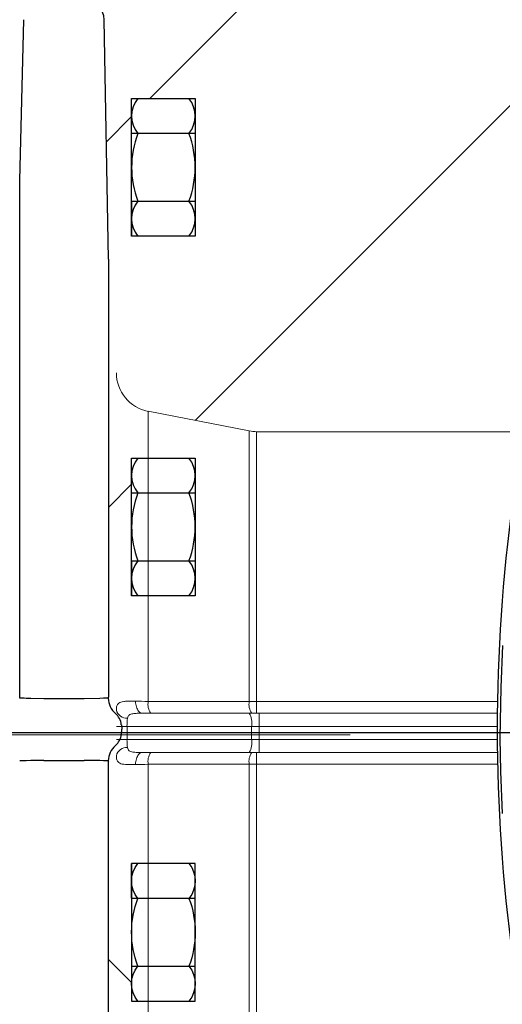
# Model space of a CAD drawing. Header units: centimetres. Extents: x 6548225 to 6568523, y 5576177 to 5581907.
# Tile 5 of 28: x 6563437 to 6563496, y 5578639 to 5578760. Entities that reach past the tile are written whole.
import ezdxf

# ---------------------------------------------------------------- set-up
doc = ezdxf.new("R2010")
doc.units = ezdxf.units.CM
doc.linetypes.add('DASHDOT', pattern=[1, 0.5, -0.25, 0, -0.25])
for name, color, linetype, lineweight in [('_TB-OPIS', 7, 'Continuous', 25), ('_tb_armatura', 7, 'Continuous', 30), ('GRUNT', 7, 'Continuous', 13), ('HAWLE', 7, 'Continuous', 25), ('HAWLE OSIE SYMETRII', 5, 'DASHDOT', 9)]:
    doc.layers.add(name, color=color, linetype=linetype, lineweight=lineweight)
doc.layers.add('FORMAT', color=7, linetype='Continuous')

# ---------------------------------------------------------------- blocks, each defined once
blk = doc.blocks.new('SW_CENTERMARKSYMBOL_1')
at = {"layer": 'FORMAT', "color": 0}
blk.add_line((-4, 0), (-113.7, 0), dxfattribs=at)
blk = doc.blocks.new('A$C085A3C0E')
at = {"layer": 'HAWLE'}
for p, q in [((-10.39, 0), (-10.39, 9.6)), ((-10.39, 9.6), (10.39, 9.6)), ((-5.14, 0), (-5.14, 9.6)), ((5.12, 0), (5.12, 9.6)), ((10.39, 9.6), (10.39, 0)), ((10.39, 0), (-10.39, 0)), ((5.12, 0), (10.39, 0))]:
    blk.add_line(p, q, dxfattribs=at)
for centre, radius, start, end in [((-7.75, 5.44), 4.16, 50.6539, 129.3461), ((0, -4.74), 14.34, 69.1032, 110.8968), ((7.75, 5.44), 4.16, 50.6539, 129.3461), ((-7.75, 4.16), 4.16, 230.6539, 309.3461), ((0, 14.34), 14.34, 249.1032, 290.8968), ((7.75, 4.16), 4.16, 230.6539, 309.3461)]:
    blk.add_arc(centre, radius, start, end, dxfattribs=at)
blk = doc.blocks.new('A$C65DF430D')
for p, q in [((5.08, 156.17), (5.59, 175.83)), ((15.92, 146.58), (15.41, 175.81)), ((5.08, 119.14), (5.08, 152.74)), ((15.92, 146.58), (15.92, 93.06)), ((5.08, 92.94), (5.08, 119.14)), ((15.92, 31.62), (15.92, 85.14))]:
    blk.add_line(p, q)
at = {"ltscale": 0.105676}
blk.add_line((5.08, 152.74), (5.08, 156.17), dxfattribs=at)
at = {"color": 7, "linetype": 'Continuous', "lineweight": 15}
for p, q in [((33.13, 125.58), (20.79, 127.98)), ((75.59, 125.49), (34.05, 125.49)), ((20.06, 91.09), (33.14, 91.09)), ((33.14, 91.09), (34.36, 91.09)), ((34.36, 91.09), (63.47, 91.09)), ((20.06, 86.29), (33.14, 86.29)), ((33.14, 86.29), (34.36, 86.29)), ((34.36, 86.29), (63.48, 86.29))]:
    blk.add_line(p, q, dxfattribs=at)
at = {"color": 8, "linetype": 'Continuous', "lineweight": 0}
for p, q in [((20.79, 92.54), (20.79, 127.98)), ((33.13, 92.53), (33.13, 125.58)), ((34.05, 125.49), (34.05, 92.53)), ((34.05, 92.53), (34.05, 91.09)), ((34.05, 92.53), (63.49, 92.53)), ((34.36, 91.09), (34.36, 89.49)), ((16.9, 89.49), (18.2, 89.49)), ((18.2, 89.49), (18.2, 87.89)), ((33.44, 89.49), (18.2, 89.49)), ((33.44, 89.49), (33.44, 87.89)), ((34.36, 89.49), (33.44, 89.49)), ((34.36, 89.49), (34.36, 87.89)), ((63.46, 89.49), (34.36, 89.49)), ((16.9, 87.89), (18.2, 87.89)), ((33.44, 87.89), (18.2, 87.89)), ((34.36, 87.89), (33.44, 87.89)), ((34.36, 86.29), (34.36, 87.89)), ((63.47, 87.89), (34.36, 87.89)), ((34.05, 84.86), (34.05, 86.29)), ((20.79, 84.85), (20.79, 49.4)), ((33.13, 84.86), (33.13, 51.8)), ((34.05, 84.86), (63.51, 84.86)), ((34.05, 51.89), (34.05, 84.86))]:
    blk.add_line(p, q, dxfattribs=at)
at = {"ltscale": 0.015895}
for p, q in [((5.59, 92.94), (5.08, 92.94)), ((5.59, 85.26), (5.08, 85.26))]:
    blk.add_line(p, q, dxfattribs=at)
at = {"ltscale": 3.89024e-05}
for p, q in [((5.59, 92.94), (5.59, 92.94)), ((5.59, 85.26), (5.59, 85.26))]:
    blk.add_line(p, q, dxfattribs=at)
at = {"ltscale": 0.000166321}
for p, q in [((8.02, 92.87), (8.01, 92.87)), ((8.02, 85.33), (8.01, 85.33))]:
    blk.add_line(p, q, dxfattribs=at)
at = {"ltscale": 0.153133}
for p, q in [((12.98, 92.87), (8.02, 92.87)), ((8.02, 85.33), (12.98, 85.33))]:
    blk.add_line(p, q, dxfattribs=at)
at = {"ltscale": 0.000102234}
for p, q in [((12.98, 92.87), (12.98, 92.87)), ((12.98, 85.33), (12.98, 85.33))]:
    blk.add_line(p, q, dxfattribs=at)
at = {"ltscale": 0.015195}
for p, q in [((15.91, 92.93), (15.41, 92.93)), ((15.91, 85.27), (15.41, 85.27))]:
    blk.add_line(p, q, dxfattribs=at)
at = {"ltscale": 3.36473e-05}
for p, q in [((15.41, 92.93), (15.41, 92.93)), ((15.41, 85.27), (15.41, 85.27))]:
    blk.add_line(p, q, dxfattribs=at)
at = {"ltscale": 0.01676}
for p in [(17.51, 89.68), (17.51, 88.52)]:
    blk.add_line(p, (17.56, 89.14), dxfattribs=at)
for points in [[(64.09, 99.35), (63.9, 94.23), (63.84, 90.13), (63.83, 89.1)], [(8.01, 92.87), (6.45, 92.89), (5.87, 92.91), (5.63, 92.93), (5.6, 92.94), (5.59, 92.94)], [(15.41, 92.93), (15.41, 92.93), (15.4, 92.93), (15.34, 92.92), (14.89, 92.89), (12.98, 92.87)], [(15.91, 92.93), (15.91, 92.93), (15.91, 92.93), (15.91, 92.94), (15.91, 92.95), (15.92, 93.06)], [(64.09, 78.85), (63.9, 83.97), (63.84, 88.07), (63.83, 89.1)], [(8.01, 85.33), (6.45, 85.31), (5.87, 85.29), (5.63, 85.27), (5.6, 85.26), (5.59, 85.26)], [(15.41, 85.27), (15.41, 85.27), (15.4, 85.27), (15.34, 85.28), (14.89, 85.31), (12.98, 85.33)], [(15.91, 85.27), (15.91, 85.27), (15.91, 85.27), (15.91, 85.26), (15.91, 85.25), (15.92, 85.14)]]:
    blk.add_lwpolyline(points)
at = {"color": 8, "linetype": 'Continuous', "lineweight": 0, "flags": 128}
for points in [[(19.24, 92.56), (19.25, 92.38), (19.27, 92.2), (19.31, 92.03), (19.35, 91.87), (19.41, 91.72), (19.47, 91.58), (19.54, 91.46), (19.61, 91.35), (19.7, 91.26), (19.78, 91.19), (19.87, 91.13), (19.97, 91.1), (20.06, 91.09)], [(20.79, 92.54), (23.93, 92.54), (33.13, 92.53)], [(19.24, 84.83), (19.25, 85.01), (19.27, 85.18), (19.31, 85.35), (19.35, 85.52), (19.41, 85.67), (19.47, 85.81), (19.54, 85.93), (19.61, 86.04), (19.7, 86.13), (19.78, 86.2), (19.87, 86.25), (19.97, 86.28), (20.06, 86.29)], [(20.79, 84.85), (23.93, 84.85), (33.13, 84.86)]]:
    blk.add_lwpolyline(points, dxfattribs=at)
for centre, radius, start, end in [((12.98, 175.77), 2.43, 1, 90), ((271.25, 89.1), 207.78, 172.2892, 187.7108), ((271.25, 89.1), 207.78, 172.2892, 187.7108), ((18.34, 92.93), 2.43, 180.0669, 230.3133), ((18.34, 85.27), 2.43, 129.6867, 179.9331)]:
    blk.add_arc(centre, radius, start, end)
at = {"color": 7, "linetype": 'Continuous', "lineweight": 15}
for centre, start, end in [((21.7, 132.69), 180, 259), ((34.05, 130.29), 259, 270)]:
    blk.add_arc(centre, 4.8, start, end, dxfattribs=at)
at = {"color": 8, "linetype": 'Continuous', "lineweight": 0}
for centre, radius, start, end in [((18.17, 91.79), 1.31, 193.5708, 273.9708), ((22.8, 92.21), 2.04, 170.6373, 213.2021), ((35.13, 92.2), 2.02, 170.67, 213.3244), ((31.12, 89.88), 2.36, 350.5885, 31.0165), ((31.12, 87.51), 2.36, 328.9835, 9.4115), ((18.17, 85.59), 1.31, 86.0292, 166.4292), ((22.8, 85.18), 2.04, 146.7979, 189.3627), ((35.13, 85.18), 2.02, 146.6756, 189.33)]:
    blk.add_arc(centre, radius, start, end, dxfattribs=at)
for centre, major_axis, start_param, end_param in [((15.49, 89.51), (0, 2.02), 4.799655, 5.59067), ((15.49, 88.7), (0, -2.02), 0.692515, 1.48353)]:
    blk.add_ellipse(centre, major_axis=major_axis, ratio=0.999848, start_param=start_param, end_param=end_param)
for centre, start_param, end_param in [((18.5, 89.49), 0.897766, 1.570796), ((18.5, 87.89), 1.570796, 2.243826)]:
    blk.add_ellipse(centre, major_axis=(0, 1.6), ratio=0.190809, start_param=start_param, end_param=end_param, dxfattribs=at)
for points, knots in [([(16.9, 91.49), (16.9, 91.63), (16.91, 91.75), (16.95, 91.97), (16.98, 92.06), (17.07, 92.22), (17.13, 92.28), (17.27, 92.38), (17.36, 92.43), (17.56, 92.49), (17.67, 92.51), (17.93, 92.55), (18.07, 92.56), (18.52, 92.57), (18.86, 92.57), (19.24, 92.56)], [0, 0, 0, 0, 0.125, 0.125, 0.25, 0.25, 0.375, 0.375, 0.5, 0.5, 0.625, 0.625, 0.75, 0.75, 1, 1, 1, 1]), ([(20.06, 91.09), (19.85, 91.09), (19.65, 91.09), (19.26, 91.08), (19.07, 91.06), (18.74, 91.01), (18.58, 90.96), (18.41, 90.83), (18.37, 90.78), (18.3, 90.65), (18.28, 90.58), (18.26, 90.49)], [0, 0, 0, 0, 0.25, 0.25, 0.5, 0.5, 0.75, 0.75, 0.875, 0.875, 1, 1, 1, 1]), ([(20.06, 86.29), (19.85, 86.29), (19.65, 86.29), (19.26, 86.31), (19.07, 86.32), (18.74, 86.38), (18.58, 86.42), (18.41, 86.55), (18.37, 86.61), (18.3, 86.74), (18.28, 86.81), (18.26, 86.9)], [0, 0, 0, 0, 0.25, 0.25, 0.5, 0.5, 0.75, 0.75, 0.875, 0.875, 1, 1, 1, 1]), ([(16.9, 85.9), (16.9, 85.76), (16.91, 85.63), (16.95, 85.42), (16.98, 85.33), (17.07, 85.17), (17.13, 85.11), (17.27, 85), (17.36, 84.96), (17.56, 84.89), (17.67, 84.87), (17.93, 84.84), (18.07, 84.83), (18.52, 84.81), (18.86, 84.82), (19.24, 84.83)], [0, 0, 0, 0, 0.125, 0.125, 0.25, 0.25, 0.375, 0.375, 0.5, 0.5, 0.625, 0.625, 0.75, 0.75, 1, 1, 1, 1])]:
    blk.add_open_spline(points, degree=3, knots=knots, dxfattribs=at)
for points in [[(19.24, 92.56), (19.72, 92.55), (20.24, 92.54), (20.79, 92.54)], [(33.13, 92.53), (33.44, 92.53), (33.74, 92.53), (34.05, 92.53)], [(19.24, 84.83), (19.72, 84.84), (20.24, 84.84), (20.79, 84.85)], [(33.13, 84.86), (33.44, 84.86), (33.74, 84.86), (34.05, 84.86)]]:
    blk.add_open_spline(points, degree=3, dxfattribs=at)
at = {"layer": 'FORMAT'}
blk.add_blockref('SW_CENTERMARKSYMBOL_1', (113.7, 88.69), dxfattribs=at)
at = {"layer": 'GRUNT', "yscale": 0.81, "zscale": 0.81, "rotation": 270}
for p, xscale in [((18.76, 157.79), 0.81), ((18.76, 113.86), 0.81), ((18.76, 64.33), -0.81)]:
    blk.add_blockref('A$C085A3C0E', p, dxfattribs=dict(at, xscale=xscale))

msp = doc.modelspace()

# ---------------------------------------------------------------- hatches: boundary and pattern name
at = {"layer": '_TB-OPIS'}
h = msp.add_hatch(dxfattribs=at)
h.set_pattern_fill('ANSI31', color=252, scale=10, style=0)
h.set_pattern_definition([(45, (5904306.764, 5020991.457), (-22.4506403, 22.4506403), [])])
edge = h.paths.add_edge_path()
edge.add_line((6563761.289, 5578729.462), (6563761.289, 5578822.777))
edge.add_line((6563761.289, 5578822.777), (6563361.289, 5578822.777))
edge.add_line((6563361.289, 5578822.777), (6563361.289, 5578717.453))
edge.add_line((6563361.289, 5578717.453), (6563395.365, 5578717.453))
edge.add_line((6563395.365, 5578717.453), (6563403.465, 5578719.623))
edge.add_line((6563403.465, 5578719.623), (6563403.465, 5578762.003))
edge.add_line((6563403.465, 5578762.003), (6563418.045, 5578762.003))
edge.add_line((6563418.045, 5578762.003), (6563418.045, 5578736.893))
edge.add_line((6563418.045, 5578736.893), (6563432.625, 5578736.893))
edge.add_line((6563432.625, 5578736.894), (6563432.625, 5578735.149))
edge.add_line((6563432.625, 5578735.149), (6563435.792, 5578738.316))
edge.add_arc((6563434.074, 5578740.034), 2.43, 315, 358.5)
edge.add_line((6563436.503, 5578739.97), (6563437.018, 5578759.637))
edge.add_arc((6563439.447, 5578759.574), 2.43, 90, 178.5, ccw=False)
edge.add_line((6563439.447, 5578762.004), (6563444.412, 5578762.004))
edge.add_arc((6563444.412, 5578759.574), 2.43, 1, 89.99999, ccw=False)
edge.add_line((6563446.842, 5578759.616), (6563447.352, 5578730.389))
edge.add_line((6563447.352, 5578730.389), (6563447.352, 5578676.863))
edge.add_line((6563447.352, 5578676.863), (6563447.34, 5578676.75))
edge.add_arc((6563449.764, 5578676.738), 2.43, 180.06693, 230.31332)
edge.add_ellipse((6563446.92, 5578673.309), major_axis=(0, -2.025), ratio=0.9998477, start_angle=95, end_angle=140.32181, ccw=False)
edge.add_line((6563448.937, 5578673.485), (6563448.953, 5578673.297))
edge.add_line((6563448.953, 5578673.297), (6563449.624, 5578673.297))
edge.add_ellipse((6563449.93, 5578673.297), major_axis=(0, -1.6), ratio=0.190809, start_angle=231.43823, end_angle=270, ccw=False)
edge.add_arc((6563449.6, 5578675.598), 1.307, 193.57082, 273.97078, ccw=False)
edge.add_spline(control_points=[(6563448.33, 5578675.291), (6563448.33, 5578675.432), (6563448.338, 5578675.555), (6563448.377, 5578675.77), (6563448.409, 5578675.863), (6563448.499, 5578676.02), (6563448.557, 5578676.083), (6563448.701, 5578676.189), (6563448.789, 5578676.23), (6563448.989, 5578676.294), (6563449.102, 5578676.317), (6563449.354, 5578676.35), (6563449.494, 5578676.36), (6563449.946, 5578676.377), (6563450.286, 5578676.371), (6563450.666, 5578676.363)], knot_values=[0, 0, 0, 0, 0.125, 0.125, 0.25, 0.25, 0.375, 0.375, 0.5, 0.5, 0.625, 0.625, 0.75, 0.75, 1, 1, 1, 1], degree=3, periodic=0)
edge.add_spline(control_points=[(6563450.666, 5578676.363), (6563451.147, 5578676.354), (6563451.663, 5578676.347), (6563452.214, 5578676.343)], knot_values=[0, 0, 0, 0, 1, 1, 1, 1], degree=3, periodic=0)
edge.add_line((6563452.214, 5578676.343), (6563452.214, 5578689.251))
edge.add_line((6563452.214, 5578689.251), (6563450.957, 5578689.251))
edge.add_line((6563450.957, 5578689.251), (6563450.191, 5578689.251))
edge.add_line((6563450.191, 5578689.251), (6563450.191, 5578691.388))
edge.add_line((6563450.191, 5578691.388), (6563450.191, 5578693.525))
edge.add_line((6563450.191, 5578693.525), (6563450.191, 5578697.669))
edge.add_line((6563450.191, 5578697.669), (6563450.191, 5578701.828))
edge.add_line((6563450.191, 5578701.828), (6563450.191, 5578703.949))
edge.add_line((6563450.191, 5578703.949), (6563450.191, 5578706.087))
edge.add_line((6563450.191, 5578706.087), (6563450.957, 5578706.087))
edge.add_line((6563450.957, 5578706.087), (6563452.214, 5578706.087))
edge.add_line((6563452.214, 5578706.087), (6563452.214, 5578711.785))
edge.add_line((6563452.214, 5578711.785), (6563464.561, 5578709.385))
edge.add_arc((6563465.477, 5578714.097), 4.8, 259, 270)
edge.add_line((6563465.477, 5578709.297), (6563498.266, 5578709.297))
edge.add_arc((6563605.551, 5578686.054), 109.773, 157.91617, 167.7762, ccw=False)
edge.add_arc((6563545.13, 5578710.569), 44.568, 22.08383, 157.91617, ccw=False)
edge.add_arc((6563484.708, 5578686.054), 109.773, 12.22392, 22.08383, ccw=False)
edge.add_line((6563591.992, 5578709.297), (6563624.783, 5578709.297))
edge.add_arc((6563624.783, 5578714.097), 4.8, 270, 281)
edge.add_line((6563625.699, 5578709.385), (6563638.045, 5578711.785))
edge.add_line((6563638.045, 5578711.785), (6563638.045, 5578706.087))
edge.add_line((6563638.045, 5578706.087), (6563639.302, 5578706.087))
edge.add_line((6563639.302, 5578706.087), (6563640.068, 5578706.087))
edge.add_line((6563640.068, 5578706.087), (6563640.068, 5578703.949))
edge.add_line((6563640.068, 5578703.949), (6563640.068, 5578701.828))
edge.add_line((6563640.068, 5578701.828), (6563640.068, 5578697.669))
edge.add_line((6563640.068, 5578697.669), (6563640.068, 5578693.525))
edge.add_line((6563640.068, 5578693.525), (6563640.068, 5578691.388))
edge.add_line((6563640.068, 5578691.388), (6563640.068, 5578689.251))
edge.add_line((6563640.068, 5578689.251), (6563639.302, 5578689.251))
edge.add_line((6563639.302, 5578689.251), (6563638.045, 5578689.251))
edge.add_line((6563638.045, 5578689.251), (6563638.045, 5578676.343))
edge.add_spline(control_points=[(6563638.045, 5578676.343), (6563638.596, 5578676.347), (6563639.112, 5578676.354), (6563639.594, 5578676.363)], knot_values=[0, 0, 0, 0, 1, 1, 1, 1], degree=3, periodic=0)
edge.add_spline(control_points=[(6563639.594, 5578676.363), (6563639.973, 5578676.371), (6563640.313, 5578676.377), (6563640.766, 5578676.36), (6563640.906, 5578676.35), (6563641.157, 5578676.317), (6563641.27, 5578676.294), (6563641.471, 5578676.23), (6563641.558, 5578676.189), (6563641.703, 5578676.083), (6563641.76, 5578676.02), (6563641.85, 5578675.863), (6563641.882, 5578675.77), (6563641.921, 5578675.555), (6563641.93, 5578675.432), (6563641.93, 5578675.291)], knot_values=[0, 0, 0, 0, 0.25, 0.25, 0.375, 0.375, 0.5, 0.5, 0.625, 0.625, 0.75, 0.75, 0.875, 0.875, 1, 1, 1, 1], degree=3, periodic=0)
edge.add_arc((6563640.659, 5578675.598), 1.307, 266.02922, 346.42918, ccw=False)
edge.add_ellipse((6563640.33, 5578673.297), major_axis=(0, -1.6), ratio=0.190809, start_angle=90, end_angle=128.56177, ccw=False)
edge.add_line((6563640.635, 5578673.297), (6563641.306, 5578673.297))
edge.add_line((6563641.306, 5578673.297), (6563641.323, 5578673.485))
edge.add_ellipse((6563643.34, 5578673.309), major_axis=(0, -2.025), ratio=0.9998477, start_angle=219.67819, end_angle=265, ccw=False)
edge.add_arc((6563640.495, 5578676.738), 2.43, 309.68669, 359.93307)
edge.add_line((6563642.919, 5578676.75), (6563642.907, 5578676.863))
edge.add_line((6563642.907, 5578676.863), (6563642.907, 5578730.389))
edge.add_line((6563642.907, 5578730.389), (6563643.418, 5578759.616))
edge.add_arc((6563645.847, 5578759.574), 2.43, 90.00001, 179, ccw=False)
edge.add_line((6563645.847, 5578762.004), (6563650.812, 5578762.004))
edge.add_arc((6563650.812, 5578759.574), 2.43, 1.5, 90, ccw=False)
edge.add_line((6563653.241, 5578759.637), (6563653.241, 5578752.036))
edge.add_line((6563653.241, 5578752.036), (6563657.13, 5578749.809))
edge.add_line((6563657.13, 5578749.809), (6563657.13, 5578736.452))
edge.add_line((6563657.13, 5578736.452), (6563671.615, 5578736.452))
edge.add_line((6563671.615, 5578736.452), (6563671.615, 5578761.562))
edge.add_line((6563671.615, 5578761.562), (6563686.195, 5578761.562))
edge.add_line((6563686.195, 5578761.562), (6563686.195, 5578719.181))
edge.add_line((6563686.195, 5578719.181), (6563694.295, 5578717.012))
edge.add_line((6563694.295, 5578717.012), (6563734.838, 5578717.012))
edge.add_line((6563734.838, 5578717.012), (6563734.838, 5578729.462))
edge.add_line((6563734.838, 5578729.462), (6563761.289, 5578729.462))
h.paths.add_polyline_path([(6563457.967, 5578733.172), (6563450.191, 5578733.172), (6563450.191, 5578735.309), (6563450.191, 5578737.446), (6563450.191, 5578750.007), (6563457.967, 5578750.007)], flags=16)
h.paths.add_polyline_path([(6563633.058, 5578733.172), (6563632.292, 5578733.172), (6563632.292, 5578750.007), (6563640.068, 5578750.007), (6563640.068, 5578737.446), (6563640.068, 5578735.309), (6563640.068, 5578733.172)], flags=16)
h.paths.add_polyline_path([(6563394.94, 5578733.172), (6563394.174, 5578733.172), (6563394.174, 5578750.007), (6563401.95, 5578750.007), (6563401.95, 5578737.446), (6563401.95, 5578735.309), (6563401.95, 5578733.172)], flags=16)
h.paths.add_polyline_path([(6563695.487, 5578732.73), (6563687.711, 5578732.73), (6563687.711, 5578734.867), (6563687.711, 5578737.004), (6563687.711, 5578749.566), (6563695.487, 5578749.566)], flags=16)
h = msp.add_hatch(dxfattribs=at)
h.set_pattern_fill('ANSI31', color=252, scale=10, angle=0.01446, style=0)
h.set_pattern_definition([(315.0144588, (5904166.052, 6136187), (-22.4449741, -22.4563051), [])])
edge = h.paths.add_edge_path()
edge.add_line((6563761.303, 5578615.427), (6563761.327, 5578522.113))
edge.add_line((6563761.327, 5578522.113), (6563361.327, 5578522.012))
edge.add_line((6563361.327, 5578522.012), (6563361.3, 5578627.335))
edge.add_line((6563361.3, 5578627.335), (6563395.376, 5578627.344))
edge.add_line((6563395.376, 5578627.344), (6563403.477, 5578625.176))
edge.add_line((6563403.477, 5578625.176), (6563403.488, 5578582.796))
edge.add_line((6563403.488, 5578582.796), (6563418.068, 5578582.799))
edge.add_line((6563418.068, 5578582.799), (6563418.061, 5578607.909))
edge.add_line((6563418.061, 5578607.909), (6563432.641, 5578607.913))
edge.add_line((6563432.641, 5578607.912), (6563432.641, 5578609.658))
edge.add_line((6563432.641, 5578609.658), (6563435.809, 5578606.491))
edge.add_arc((6563434.091, 5578604.773), 2.43, 1.51446, 45.01446, ccw=False)
edge.add_line((6563436.52, 5578604.837), (6563437.04, 5578585.17))
edge.add_arc((6563439.469, 5578585.234), 2.43, 181.51446, 270.01445)
edge.add_line((6563439.47, 5578582.804), (6563444.435, 5578582.805))
edge.add_arc((6563444.434, 5578585.235), 2.43, 270.01446, 359.01446)
edge.add_line((6563446.864, 5578585.194), (6563447.366, 5578614.421))
edge.add_line((6563447.366, 5578614.421), (6563447.353, 5578667.947))
edge.add_line((6563447.353, 5578667.947), (6563447.341, 5578668.06))
edge.add_arc((6563449.765, 5578668.073), 2.43, 129.70114, 179.94753, ccw=False)
edge.add_ellipse((6563446.92, 5578671.501), major_axis=(-0.001, 2.025), ratio=0.9998477, start_angle=219.67819, end_angle=265)
edge.add_line((6563448.937, 5578671.325), (6563448.953, 5578671.514))
edge.add_line((6563448.953, 5578671.514), (6563449.625, 5578671.514))
edge.add_ellipse((6563449.93, 5578671.514), major_axis=(0, 1.6), ratio=0.190809, start_angle=90, end_angle=128.56177)
edge.add_arc((6563449.601, 5578669.212), 1.307, 86.04368, 166.44364)
edge.add_spline(control_points=[(6563448.33, 5578669.519), (6563448.33, 5578669.378), (6563448.339, 5578669.255), (6563448.378, 5578669.04), (6563448.41, 5578668.947), (6563448.5, 5578668.791), (6563448.558, 5578668.727), (6563448.702, 5578668.622), (6563448.79, 5578668.58), (6563448.99, 5578668.516), (6563449.103, 5578668.493), (6563449.355, 5578668.461), (6563449.495, 5578668.451), (6563449.947, 5578668.434), (6563450.287, 5578668.439), (6563450.667, 5578668.447)], knot_values=[0, 0, 0, 0, 0.125, 0.125, 0.25, 0.25, 0.375, 0.375, 0.5, 0.5, 0.625, 0.625, 0.75, 0.75, 1, 1, 1, 1], degree=3, periodic=0)
edge.add_spline(control_points=[(6563450.667, 5578668.447), (6563451.148, 5578668.457), (6563451.664, 5578668.464), (6563452.215, 5578668.468)], knot_values=[0, 0, 0, 0, 1, 1, 1, 1], degree=3, periodic=0)
edge.add_line((6563452.215, 5578668.468), (6563452.218, 5578655.56))
edge.add_line((6563452.218, 5578655.56), (6563450.962, 5578655.56))
edge.add_line((6563450.962, 5578655.56), (6563450.196, 5578655.56))
edge.add_line((6563450.196, 5578655.56), (6563450.196, 5578653.423))
edge.add_line((6563450.196, 5578653.423), (6563450.197, 5578651.286))
edge.add_line((6563450.197, 5578651.286), (6563450.198, 5578647.142))
edge.add_line((6563450.198, 5578647.142), (6563450.199, 5578642.983))
edge.add_line((6563450.199, 5578642.983), (6563450.199, 5578640.861))
edge.add_line((6563450.199, 5578640.861), (6563450.2, 5578638.724))
edge.add_line((6563450.2, 5578638.724), (6563450.966, 5578638.724))
edge.add_line((6563450.966, 5578638.724), (6563452.222, 5578638.725))
edge.add_line((6563452.222, 5578638.725), (6563452.224, 5578633.026))
edge.add_line((6563452.224, 5578633.026), (6563464.57, 5578635.43))
edge.add_arc((6563465.487, 5578630.718), 4.8, 90.01446, 101.01446, ccw=False)
edge.add_line((6563465.486, 5578635.518), (6563498.276, 5578635.526))
edge.add_arc((6563605.554, 5578658.796), 109.773, 192.23825, 202.09829)
edge.add_arc((6563545.139, 5578634.266), 44.568, 202.09829, 337.93063)
edge.add_arc((6563484.712, 5578658.765), 109.773, 337.93063, 347.79054)
edge.add_line((6563592.001, 5578635.55), (6563624.792, 5578635.558))
edge.add_arc((6563624.793, 5578630.758), 4.8, 79.01446, 90.01446, ccw=False)
edge.add_line((6563625.708, 5578635.47), (6563638.055, 5578633.073))
edge.add_line((6563638.055, 5578633.073), (6563638.054, 5578638.772))
edge.add_line((6563638.054, 5578638.772), (6563639.31, 5578638.772))
edge.add_line((6563639.31, 5578638.772), (6563640.076, 5578638.772))
edge.add_line((6563640.076, 5578638.772), (6563640.076, 5578640.909))
edge.add_line((6563640.076, 5578640.909), (6563640.075, 5578643.03))
edge.add_line((6563640.075, 5578643.03), (6563640.074, 5578647.19))
edge.add_line((6563640.074, 5578647.19), (6563640.073, 5578651.334))
edge.add_line((6563640.073, 5578651.334), (6563640.073, 5578653.471))
edge.add_line((6563640.073, 5578653.471), (6563640.072, 5578655.608))
edge.add_line((6563640.072, 5578655.608), (6563639.306, 5578655.607))
edge.add_line((6563639.306, 5578655.607), (6563638.05, 5578655.607))
edge.add_line((6563638.05, 5578655.607), (6563638.046, 5578668.515))
edge.add_spline(control_points=[(6563638.046, 5578668.515), (6563638.597, 5578668.512), (6563639.113, 5578668.505), (6563639.595, 5578668.495)], knot_values=[0, 0, 0, 0, 1, 1, 1, 1], degree=3, periodic=0)
edge.add_spline(control_points=[(6563639.595, 5578668.495), (6563639.974, 5578668.487), (6563640.314, 5578668.482), (6563640.767, 5578668.499), (6563640.907, 5578668.509), (6563641.158, 5578668.542), (6563641.271, 5578668.565), (6563641.471, 5578668.629), (6563641.559, 5578668.67), (6563641.703, 5578668.776), (6563641.761, 5578668.84), (6563641.851, 5578668.996), (6563641.883, 5578669.089), (6563641.922, 5578669.304), (6563641.93, 5578669.427), (6563641.93, 5578669.568)], knot_values=[0, 0, 0, 0, 0.25, 0.25, 0.375, 0.375, 0.5, 0.5, 0.625, 0.625, 0.75, 0.75, 0.875, 0.875, 1, 1, 1, 1], degree=3, periodic=0)
edge.add_arc((6563640.66, 5578669.261), 1.307, 13.58528, 93.98524)
edge.add_ellipse((6563640.33, 5578671.562), major_axis=(0, 1.6), ratio=0.190809, start_angle=231.43823, end_angle=270)
edge.add_line((6563640.635, 5578671.562), (6563641.306, 5578671.562))
edge.add_line((6563641.306, 5578671.562), (6563641.323, 5578671.374))
edge.add_ellipse((6563643.34, 5578671.551), major_axis=(-0.001, 2.025), ratio=0.9998477, start_angle=95, end_angle=140.32181)
edge.add_arc((6563640.496, 5578668.121), 2.43, 0.08139, 50.32777, ccw=False)
edge.add_line((6563642.92, 5578668.109), (6563642.908, 5578667.997))
edge.add_line((6563642.908, 5578667.997), (6563642.922, 5578614.471))
edge.add_line((6563642.922, 5578614.471), (6563643.44, 5578585.243))
edge.add_arc((6563645.869, 5578585.286), 2.43, 181.01446, 270.01445)
edge.add_line((6563645.87, 5578582.856), (6563650.835, 5578582.857))
edge.add_arc((6563650.834, 5578585.287), 2.43, 270.01446, 358.51446)
edge.add_line((6563653.263, 5578585.224), (6563653.261, 5578592.826))
edge.add_line((6563653.261, 5578592.826), (6563657.149, 5578595.054))
edge.add_line((6563657.149, 5578595.054), (6563657.146, 5578608.411))
edge.add_line((6563657.146, 5578608.411), (6563671.632, 5578608.415))
edge.add_line((6563671.632, 5578608.415), (6563671.638, 5578583.305))
edge.add_line((6563671.638, 5578583.305), (6563686.218, 5578583.308))
edge.add_line((6563686.218, 5578583.308), (6563686.207, 5578625.689))
edge.add_line((6563686.207, 5578625.689), (6563694.307, 5578627.86))
edge.add_line((6563694.307, 5578627.86), (6563734.849, 5578627.871))
edge.add_line((6563734.849, 5578627.871), (6563734.852, 5578615.421))
edge.add_line((6563734.852, 5578615.421), (6563761.303, 5578615.427))
h.paths.add_polyline_path([(6563457.983, 5578611.641), (6563450.207, 5578611.639), (6563450.207, 5578609.502), (6563450.208, 5578607.365), (6563450.211, 5578594.803), (6563457.987, 5578594.805)], flags=16)
h.paths.add_polyline_path([(6563633.073, 5578611.685), (6563632.307, 5578611.685), (6563632.311, 5578594.849), (6563640.087, 5578594.851), (6563640.084, 5578607.413), (6563640.084, 5578609.55), (6563640.083, 5578611.687)], flags=16)
h.paths.add_polyline_path([(6563394.955, 5578611.625), (6563394.189, 5578611.625), (6563394.193, 5578594.789), (6563401.969, 5578594.791), (6563401.966, 5578607.353), (6563401.966, 5578609.49), (6563401.965, 5578611.627)], flags=16)
h.paths.add_polyline_path([(6563695.502, 5578612.142), (6563687.726, 5578612.14), (6563687.726, 5578610.003), (6563687.727, 5578607.866), (6563687.73, 5578595.305), (6563695.506, 5578595.307)], flags=16)

# ---------------------------------------------------------------- linework, layer by layer
at = {"layer": 'HAWLE OSIE SYMETRII', "ltscale": 100}
msp.add_line((6563977.43, 5578672.274), (6562643.886, 5578672.274), dxfattribs=at)

# ---------------------------------------------------------------- block references
at = {"layer": '_tb_armatura', "lineweight": 20}
msp.add_blockref('A$C65DF430D', (6563431.428, 5578583.804), dxfattribs=at)

doc.saveas('drawing.dxf')
